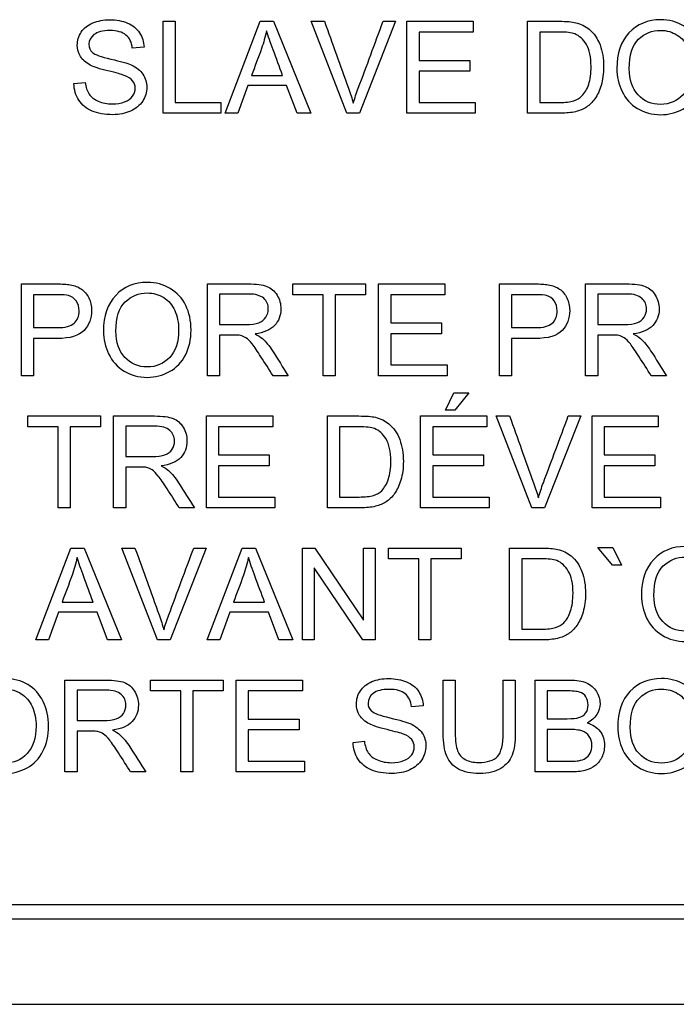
# Model space of a CAD drawing. Header units: inches. Extents: x 2 to 538, y -2 to 358.
# Tile 11 of 121: x 107.791 to 108.482, y 183.886 to 184.923. Entities that reach past the tile are written whole.
import ezdxf

# ---------------------------------------------------------------- set-up
doc = ezdxf.new("R2010")
doc.units = ezdxf.units.IN
doc.header["$MEASUREMENT"] = 0
doc.layers.add('Default', color=7, linetype='Continuous')
doc.layers.add('LAB30004', color=7, linetype='Continuous')

# ---------------------------------------------------------------- blocks, each defined once
blk = doc.blocks.new('SE')
at = {"layer": 'LAB30004', "color": 7, "linetype": 'Continuous'}
for p, q in [((107.9425, 184.8245), (107.9425, 184.9213)), ((107.9425, 184.9213), (107.9552, 184.9213)), ((107.9552, 184.9213), (107.9552, 184.8358)), ((108.0077, 184.8245), (108.0445, 184.9213)), ((108.0445, 184.9213), (108.0587, 184.9213)), ((108.0587, 184.9213), (108.0979, 184.8245)), ((108.1357, 184.8245), (108.0983, 184.9213)), ((108.0983, 184.9213), (108.1122, 184.9213)), ((108.187, 184.9213), (108.1491, 184.8245)), ((108.174, 184.9213), (108.187, 184.9213)), ((108.199, 184.8245), (108.199, 184.9213)), ((108.199, 184.9213), (108.2687, 184.9213)), ((108.2687, 184.9213), (108.2687, 184.9099)), ((108.3259, 184.8245), (108.3259, 184.9213)), ((108.2687, 184.9099), (108.2117, 184.9099)), ((108.2117, 184.9099), (108.2117, 184.8801)), ((108.3387, 184.9099), (108.3387, 184.8358)), ((107.9223, 184.894), (107.91, 184.893)), ((108.2117, 184.8801), (108.2651, 184.8801)), ((108.2651, 184.8801), (108.2651, 184.8688)), ((108.0354, 184.8642), (108.0681, 184.8642)), ((108.2651, 184.8688), (108.2117, 184.8688)), ((108.2117, 184.8688), (108.2117, 184.8358)), ((107.8485, 184.8556), (107.8605, 184.8567)), ((108.0315, 184.8538), (108.0211, 184.8245)), ((108.0722, 184.8538), (108.0315, 184.8538)), ((108.0833, 184.8245), (108.0722, 184.8538)), ((107.9552, 184.8358), (108.003, 184.8358)), ((108.003, 184.8358), (108.003, 184.8245)), ((108.2117, 184.8358), (108.2709, 184.8358)), ((108.2709, 184.8358), (108.2709, 184.8245)), ((108.003, 184.8245), (107.9425, 184.8245)), ((108.0211, 184.8245), (108.0077, 184.8245)), ((108.0979, 184.8245), (108.0833, 184.8245)), ((108.1491, 184.8245), (108.1357, 184.8245)), ((108.2709, 184.8245), (108.199, 184.8245)), ((107.7933, 184.548), (107.7933, 184.6448)), ((107.9891, 184.548), (107.9891, 184.6448)), ((108.079, 184.6334), (108.079, 184.6448)), ((108.079, 184.6448), (108.1554, 184.6448)), ((108.1554, 184.6448), (108.1554, 184.6334)), ((108.1692, 184.548), (108.1692, 184.6448)), ((108.1692, 184.6448), (108.2389, 184.6448)), ((108.2389, 184.6448), (108.2389, 184.6334)), ((108.2964, 184.548), (108.2964, 184.6448)), ((108.387, 184.548), (108.387, 184.6448)), ((107.806, 184.6334), (107.806, 184.5987)), ((108.0018, 184.6341), (108.0018, 184.6021)), ((108.1108, 184.6334), (108.079, 184.6334)), ((108.1108, 184.548), (108.1108, 184.6334)), ((108.1554, 184.6334), (108.1236, 184.6334)), ((108.1236, 184.6334), (108.1236, 184.548)), ((108.2389, 184.6334), (108.1819, 184.6334)), ((108.1819, 184.6334), (108.1819, 184.6037)), ((108.3091, 184.6334), (108.3091, 184.5987)), ((108.3997, 184.6341), (108.3997, 184.6021)), ((108.1819, 184.6037), (108.2353, 184.6037)), ((108.2353, 184.6037), (108.2353, 184.5923)), ((108.0018, 184.5909), (108.0018, 184.548)), ((108.2353, 184.5923), (108.1819, 184.5923)), ((108.1819, 184.5923), (108.1819, 184.5594)), ((108.3997, 184.5909), (108.3997, 184.548)), ((107.806, 184.5873), (107.806, 184.548)), ((108.3091, 184.5873), (108.3091, 184.548)), ((108.1819, 184.5594), (108.2412, 184.5594)), ((108.2412, 184.5594), (108.2412, 184.548)), ((107.806, 184.548), (107.7933, 184.548)), ((108.0018, 184.548), (107.9891, 184.548)), ((108.0741, 184.548), (108.0581, 184.548)), ((108.1236, 184.548), (108.1108, 184.548)), ((108.2412, 184.548), (108.1692, 184.548)), ((108.3091, 184.548), (108.2964, 184.548)), ((108.3997, 184.548), (108.387, 184.548)), ((108.4721, 184.548), (108.4561, 184.548)), ((108.2397, 184.5117), (108.2483, 184.5301)), ((108.2483, 184.5301), (108.264, 184.5301)), ((108.264, 184.5301), (108.2494, 184.5117)), ((108.2494, 184.5117), (108.2397, 184.5117)), ((107.8002, 184.4944), (107.8002, 184.5057)), ((107.8002, 184.5057), (107.8765, 184.5057)), ((107.8765, 184.5057), (107.8765, 184.4944)), ((107.8903, 184.409), (107.8903, 184.5057)), ((107.988, 184.409), (107.988, 184.5057)), ((107.988, 184.5057), (108.0577, 184.5057)), ((108.0577, 184.5057), (108.0577, 184.4944)), ((108.1152, 184.409), (108.1152, 184.5057)), ((108.2133, 184.409), (108.2133, 184.5057)), ((108.2133, 184.5057), (108.2831, 184.5057)), ((108.2831, 184.5057), (108.2831, 184.4944)), ((108.3304, 184.409), (108.293, 184.5057)), ((108.293, 184.5057), (108.3069, 184.5057)), ((108.3818, 184.5057), (108.3438, 184.409)), ((108.3687, 184.5057), (108.3818, 184.5057)), ((108.3937, 184.409), (108.3937, 184.5057)), ((108.3937, 184.5057), (108.4634, 184.5057)), ((108.4634, 184.5057), (108.4634, 184.4944)), ((107.8319, 184.4944), (107.8002, 184.4944)), ((107.8319, 184.409), (107.8319, 184.4944)), ((107.8765, 184.4944), (107.8447, 184.4944)), ((107.8447, 184.4944), (107.8447, 184.409)), ((107.9031, 184.4951), (107.9031, 184.4631)), ((108.0577, 184.4944), (108.0008, 184.4944)), ((108.0008, 184.4944), (108.0008, 184.4647)), ((108.1279, 184.4944), (108.1279, 184.4204)), ((108.2831, 184.4944), (108.2261, 184.4944)), ((108.2261, 184.4944), (108.2261, 184.4647)), ((108.4634, 184.4944), (108.4064, 184.4944)), ((108.4064, 184.4944), (108.4064, 184.4647)), ((108.0008, 184.4647), (108.0541, 184.4647)), ((108.0541, 184.4647), (108.0541, 184.4533)), ((108.2261, 184.4647), (108.2794, 184.4647)), ((108.2794, 184.4647), (108.2794, 184.4533)), ((108.4064, 184.4647), (108.4598, 184.4647)), ((108.4598, 184.4647), (108.4598, 184.4533)), ((107.9031, 184.4519), (107.9031, 184.409)), ((108.0541, 184.4533), (108.0008, 184.4533)), ((108.0008, 184.4533), (108.0008, 184.4204)), ((108.2794, 184.4533), (108.2261, 184.4533)), ((108.2261, 184.4533), (108.2261, 184.4204)), ((108.4598, 184.4533), (108.4064, 184.4533)), ((108.4064, 184.4533), (108.4064, 184.4204)), ((108.0008, 184.4204), (108.06, 184.4204)), ((108.06, 184.4204), (108.06, 184.409)), ((108.2261, 184.4204), (108.2854, 184.4204)), ((108.2854, 184.4204), (108.2854, 184.409)), ((108.4064, 184.4204), (108.4657, 184.4204)), ((108.4657, 184.4204), (108.4657, 184.409)), ((107.8447, 184.409), (107.8319, 184.409)), ((107.9031, 184.409), (107.8903, 184.409)), ((107.9754, 184.409), (107.9594, 184.409)), ((108.06, 184.409), (107.988, 184.409)), ((108.2854, 184.409), (108.2133, 184.409)), ((108.3438, 184.409), (108.3304, 184.409)), ((108.4657, 184.409), (108.3937, 184.409)), ((107.8083, 184.2699), (107.8452, 184.3667)), ((107.8452, 184.3667), (107.8593, 184.3667)), ((107.8593, 184.3667), (107.8985, 184.2699)), ((107.9364, 184.2699), (107.899, 184.3667)), ((107.899, 184.3667), (107.9128, 184.3667)), ((107.9877, 184.3667), (107.9497, 184.2699)), ((107.9746, 184.3667), (107.9877, 184.3667)), ((107.9886, 184.2699), (108.0256, 184.3667)), ((108.0256, 184.3667), (108.0397, 184.3667)), ((108.0397, 184.3667), (108.0789, 184.2699)), ((108.0891, 184.2699), (108.0891, 184.3667)), ((108.0891, 184.3667), (108.1022, 184.3667)), ((108.1022, 184.3667), (108.1534, 184.2906)), ((108.1534, 184.2906), (108.1534, 184.3667)), ((108.1534, 184.3667), (108.1656, 184.3667)), ((108.1656, 184.3667), (108.1656, 184.2699)), ((108.1797, 184.3553), (108.1797, 184.3667)), ((108.1797, 184.3667), (108.256, 184.3667)), ((108.256, 184.3667), (108.256, 184.3553)), ((108.3069, 184.2699), (108.3069, 184.3667)), ((108.4151, 184.3488), (108.3998, 184.3672)), ((108.3998, 184.3672), (108.4155, 184.3672)), ((108.4155, 184.3672), (108.4246, 184.3488)), ((108.2115, 184.3553), (108.1797, 184.3553)), ((108.2115, 184.2699), (108.2115, 184.3553)), ((108.256, 184.3553), (108.2242, 184.3553)), ((108.2242, 184.3553), (108.2242, 184.2699)), ((108.3197, 184.3553), (108.3197, 184.2813)), ((108.1525, 184.2699), (108.1014, 184.346)), ((108.1014, 184.346), (108.1014, 184.2699)), ((108.4246, 184.3488), (108.4151, 184.3488)), ((107.836, 184.3097), (107.8688, 184.3097)), ((108.0164, 184.3097), (108.0492, 184.3097)), ((107.8322, 184.2992), (107.8217, 184.2699)), ((107.8729, 184.2992), (107.8322, 184.2992)), ((107.884, 184.2699), (107.8729, 184.2992)), ((108.0125, 184.2992), (108.0021, 184.2699)), ((108.0532, 184.2992), (108.0125, 184.2992)), ((108.0643, 184.2699), (108.0532, 184.2992)), ((107.8217, 184.2699), (107.8083, 184.2699)), ((107.8985, 184.2699), (107.884, 184.2699)), ((107.9497, 184.2699), (107.9364, 184.2699)), ((108.0021, 184.2699), (107.9886, 184.2699)), ((108.0789, 184.2699), (108.0643, 184.2699)), ((108.1014, 184.2699), (108.0891, 184.2699)), ((108.1656, 184.2699), (108.1525, 184.2699)), ((108.2242, 184.2699), (108.2115, 184.2699)), ((107.8391, 184.1309), (107.8391, 184.2277)), ((107.9291, 184.2163), (107.9291, 184.2277)), ((107.9291, 184.2277), (108.0055, 184.2277)), ((108.0055, 184.2277), (108.0055, 184.2163)), ((108.0193, 184.1309), (108.0193, 184.2277)), ((108.0193, 184.2277), (108.089, 184.2277)), ((108.089, 184.2277), (108.089, 184.2163)), ((108.2371, 184.2277), (108.2498, 184.2277)), ((108.3002, 184.2277), (108.313, 184.2277)), ((108.3339, 184.1309), (108.3339, 184.2277)), ((107.8519, 184.217), (107.8519, 184.185)), ((107.9609, 184.2163), (107.9291, 184.2163)), ((107.9609, 184.1309), (107.9609, 184.2163)), ((108.0055, 184.2163), (107.9737, 184.2163)), ((107.9737, 184.2163), (107.9737, 184.1309)), ((108.089, 184.2163), (108.032, 184.2163)), ((108.032, 184.2163), (108.032, 184.1866)), ((108.3466, 184.2163), (108.3466, 184.187)), ((108.216, 184.2004), (108.2037, 184.1995)), ((108.032, 184.1866), (108.0854, 184.1866)), ((108.0854, 184.1866), (108.0854, 184.1752)), ((108.3466, 184.1757), (108.3466, 184.1423)), ((107.8519, 184.1739), (107.8519, 184.1309)), ((108.0854, 184.1752), (108.032, 184.1752)), ((108.032, 184.1752), (108.032, 184.1423)), ((108.1422, 184.162), (108.1542, 184.1632)), ((108.032, 184.1423), (108.0913, 184.1423)), ((108.0913, 184.1423), (108.0913, 184.1309)), ((107.8519, 184.1309), (107.8391, 184.1309)), ((107.9242, 184.1309), (107.9082, 184.1309)), ((107.9737, 184.1309), (107.9609, 184.1309)), ((108.0913, 184.1309), (108.0193, 184.1309)), ((107.3929, 183.9913), (109.2129, 183.9913)), ((107.3929, 183.9763), (109.2129, 183.9763)), ((107.1779, 183.8863), (109.4279, 183.8863))]:
    blk.add_line(p, q, dxfattribs=at)
for points, knots in [([(107.8605, 184.8567), (107.8611, 184.8518), (107.8624, 184.8478), (107.8645, 184.8447), (107.8666, 184.8416), (107.8698, 184.839), (107.8742, 184.8371), (107.8786, 184.8351), (107.8836, 184.8343), (107.8939, 184.8343), (107.8982, 184.835), (107.9019, 184.8364), (107.9056, 184.8379), (107.9084, 184.8399), (107.9102, 184.8424), (107.9121, 184.845), (107.913, 184.8478), (107.913, 184.8537), (107.9121, 184.8563), (107.9085, 184.8609), (107.9056, 184.8627), (107.9015, 184.8643), (107.899, 184.8653), (107.8932, 184.8669), (107.8843, 184.869), (107.8755, 184.8711), (107.8693, 184.8732), (107.8657, 184.8751), (107.8612, 184.8775), (107.8577, 184.8805), (107.8555, 184.8841), (107.8533, 184.8877), (107.8521, 184.8917), (107.8521, 184.901), (107.8535, 184.9055), (107.8563, 184.9099), (107.859, 184.9141), (107.863, 184.9173), (107.8684, 184.9195), (107.8737, 184.9217), (107.8796, 184.9228), (107.8861, 184.9229), (107.8932, 184.9229), (107.8995, 184.9216), (107.9049, 184.9194), (107.9104, 184.9171), (107.9146, 184.9137), (107.9176, 184.9092), (107.9205, 184.9048), (107.9221, 184.8996), (107.9223, 184.894)], [0, 0, 0, 0, 0.049979, 0.049979, 0.049979, 0.098592, 0.098592, 0.098592, 0.157462, 0.157462, 0.209406, 0.209406, 0.209406, 0.249949, 0.249949, 0.249949, 0.286315, 0.286315, 0.322682, 0.322682, 0.359049, 0.359049, 0.359049, 0.428646, 0.428646, 0.428646, 0.50519, 0.50519, 0.50519, 0.559043, 0.559043, 0.559043, 0.609611, 0.609611, 0.665309, 0.665309, 0.665309, 0.726736, 0.726736, 0.726736, 0.797496, 0.797496, 0.797496, 0.872884, 0.872884, 0.872884, 0.937102, 0.937102, 0.937102, 1, 1, 1, 1]), ([(108.4198, 184.8715), (108.4198, 184.8876), (108.4241, 184.9001), (108.4326, 184.9092), (108.4412, 184.9183), (108.4523, 184.9228), (108.4659, 184.9229), (108.4748, 184.9229), (108.4829, 184.9207), (108.4972, 184.9122), (108.5026, 184.9062), (108.5101, 184.891), (108.512, 184.8824), (108.512, 184.8628), (108.51, 184.8541), (108.5021, 184.8386), (108.4965, 184.8328), (108.4893, 184.8289), (108.482, 184.8249), (108.4742, 184.8229), (108.4568, 184.8229), (108.4487, 184.8251), (108.4415, 184.8294), (108.4343, 184.8338), (108.429, 184.8399), (108.4216, 184.8551), (108.4198, 184.8631), (108.4198, 184.8715)], [0, 0, 0, 0, 0.13347, 0.13347, 0.13347, 0.254653, 0.254653, 0.254653, 0.33796, 0.33796, 0.421266, 0.421266, 0.504572, 0.504572, 0.589544, 0.589544, 0.674517, 0.674517, 0.674517, 0.75295, 0.75295, 0.838021, 0.838021, 0.838021, 0.91901, 0.91901, 1, 1, 1, 1]), ([(108.1122, 184.9213), (108.1206, 184.8978), (108.129, 184.8743), (108.1374, 184.8509), (108.1394, 184.8452), (108.1411, 184.8399), (108.1425, 184.835)], [0, 0, 0, 0, 0.817911, 0.817911, 0.817911, 1, 1, 1, 1]), ([(108.1425, 184.835), (108.144, 184.8403), (108.1458, 184.8456), (108.1478, 184.8509), (108.1566, 184.8743), (108.1652, 184.8978), (108.174, 184.9213)], [0, 0, 0, 0, 0.181926, 0.181926, 0.181926, 1, 1, 1, 1]), ([(108.3259, 184.9213), (108.337, 184.9213), (108.3481, 184.9213), (108.3592, 184.9213), (108.3668, 184.9213), (108.3725, 184.9207), (108.3765, 184.9198), (108.382, 184.9186), (108.3867, 184.9162), (108.3907, 184.9129), (108.3958, 184.9086), (108.3996, 184.9031), (108.4021, 184.8964), (108.4046, 184.8896), (108.4059, 184.882), (108.4059, 184.866), (108.405, 184.8595), (108.4033, 184.8538), (108.4017, 184.8482), (108.3994, 184.8435), (108.3967, 184.8397), (108.394, 184.836), (108.3911, 184.8331), (108.3879, 184.831), (108.3847, 184.8289), (108.3809, 184.8272), (108.3719, 184.825), (108.3667, 184.8245), (108.3608, 184.8245), (108.3492, 184.8245), (108.3376, 184.8245), (108.3259, 184.8245)], [0, 0, 0, 0, 0.150351, 0.150351, 0.150351, 0.228696, 0.228696, 0.228696, 0.300526, 0.300526, 0.300526, 0.39248, 0.39248, 0.39248, 0.497203, 0.497203, 0.587752, 0.587752, 0.587752, 0.658469, 0.658469, 0.658469, 0.714915, 0.714915, 0.714915, 0.778657, 0.778657, 0.842399, 0.842399, 0.842399, 1, 1, 1, 1]), ([(108.4329, 184.8713), (108.4329, 184.8596), (108.436, 184.8505), (108.4485, 184.8371), (108.4563, 184.8337), (108.4658, 184.8338), (108.4754, 184.8339), (108.4833, 184.8372), (108.4957, 184.8507), (108.4988, 184.8602), (108.4988, 184.8805), (108.4975, 184.8874), (108.4922, 184.8991), (108.4883, 184.9036), (108.4781, 184.91), (108.4724, 184.9117), (108.466, 184.9117), (108.457, 184.9118), (108.4492, 184.9086), (108.4427, 184.9024), (108.4361, 184.8962), (108.4329, 184.8858), (108.4329, 184.8713)], [0, 0, 0, 0, 0.121847, 0.121847, 0.243694, 0.243694, 0.243694, 0.372564, 0.372564, 0.501434, 0.501434, 0.581811, 0.581811, 0.662189, 0.662189, 0.742567, 0.742567, 0.742567, 0.854518, 0.854518, 0.854518, 1, 1, 1, 1]), ([(107.91, 184.893), (107.9094, 184.8991), (107.9071, 184.9037), (107.8995, 184.9099), (107.8939, 184.9115), (107.8788, 184.9115), (107.8732, 184.91), (107.8661, 184.9044), (107.8644, 184.901), (107.8644, 184.8935), (107.8656, 184.8906), (107.8681, 184.8884), (107.8706, 184.8862), (107.877, 184.8838), (107.8874, 184.8815), (107.8977, 184.8791), (107.9049, 184.8771), (107.9087, 184.8753), (107.9144, 184.8728), (107.9185, 184.8695), (107.9239, 184.8615), (107.9252, 184.8569), (107.9252, 184.8466), (107.9238, 184.8418), (107.9209, 184.8372), (107.9179, 184.8327), (107.9137, 184.8292), (107.9082, 184.8267), (107.9027, 184.8242), (107.8964, 184.8229), (107.8809, 184.8229), (107.8736, 184.8242), (107.8677, 184.8267), (107.8617, 184.8292), (107.8571, 184.833), (107.8504, 184.8433), (107.8487, 184.8491), (107.8485, 184.8556)], [0, 0, 0, 0, 0.056779, 0.056779, 0.113558, 0.113558, 0.172805, 0.172805, 0.232053, 0.232053, 0.283656, 0.283656, 0.283656, 0.363923, 0.363923, 0.363923, 0.450643, 0.450643, 0.450643, 0.510421, 0.510421, 0.570199, 0.570199, 0.629977, 0.629977, 0.629977, 0.695177, 0.695177, 0.695177, 0.766665, 0.766665, 0.856859, 0.856859, 0.856859, 0.92843, 0.92843, 1, 1, 1, 1]), ([(108.0512, 184.9113), (108.0498, 184.905), (108.0481, 184.8987), (108.046, 184.8926), (108.0427, 184.8831), (108.0389, 184.8737), (108.0354, 184.8642)], [0, 0, 0, 0, 0.390367, 0.390367, 0.390367, 1, 1, 1, 1]), ([(108.0681, 184.8642), (108.0648, 184.8732), (108.0615, 184.8821), (108.0582, 184.8911), (108.0552, 184.8992), (108.0529, 184.9059), (108.0512, 184.9113)], [0, 0, 0, 0, 0.572151, 0.572151, 0.572151, 1, 1, 1, 1]), ([(108.3387, 184.8358), (108.3456, 184.8358), (108.3525, 184.8358), (108.3594, 184.8358), (108.3657, 184.8358), (108.3708, 184.8364), (108.3744, 184.8376), (108.378, 184.8388), (108.3809, 184.8404), (108.3831, 184.8426), (108.386, 184.8457), (108.3885, 184.8498), (108.3902, 184.8549), (108.3919, 184.86), (108.3927, 184.8663), (108.3927, 184.8837), (108.391, 184.8915), (108.3878, 184.8969), (108.3844, 184.9024), (108.3804, 184.906), (108.3756, 184.9079), (108.3722, 184.9093), (108.3666, 184.9099), (108.359, 184.9099), (108.3522, 184.9099), (108.3455, 184.9099), (108.3387, 184.9099)], [0, 0, 0, 0, 0.131525, 0.131525, 0.131525, 0.228073, 0.228073, 0.228073, 0.292557, 0.292557, 0.292557, 0.383825, 0.383825, 0.383825, 0.499024, 0.499024, 0.657676, 0.657676, 0.657676, 0.76397, 0.76397, 0.76397, 0.870903, 0.870903, 0.870903, 1, 1, 1, 1]), ([(107.7933, 184.6448), (107.8054, 184.6448), (107.8176, 184.6448), (107.8297, 184.6448), (107.8362, 184.6448), (107.8411, 184.6444), (107.8445, 184.6439), (107.8493, 184.6431), (107.8532, 184.6415), (107.8564, 184.6393), (107.8596, 184.6371), (107.8622, 184.6339), (107.8642, 184.63), (107.8662, 184.626), (107.8671, 184.6216), (107.8671, 184.6085), (107.8645, 184.6016), (107.8592, 184.5958), (107.854, 184.5902), (107.8445, 184.5873), (107.8308, 184.5873), (107.8225, 184.5874), (107.8143, 184.5873), (107.806, 184.5873)], [0, 0, 0, 0, 0.216608, 0.216608, 0.216608, 0.304503, 0.304503, 0.304503, 0.380968, 0.380968, 0.380968, 0.454003, 0.454003, 0.454003, 0.534258, 0.534258, 0.671225, 0.671225, 0.671225, 0.852277, 0.852277, 0.852277, 1, 1, 1, 1]), ([(107.8796, 184.5951), (107.8796, 184.6111), (107.8839, 184.6236), (107.8925, 184.6327), (107.9011, 184.6418), (107.9122, 184.6464), (107.9347, 184.6464), (107.9427, 184.6442), (107.9498, 184.6399), (107.9569, 184.6356), (107.9625, 184.6298), (107.9662, 184.6222), (107.9699, 184.6145), (107.9718, 184.6059), (107.9718, 184.5864), (107.9699, 184.5777), (107.9659, 184.5699), (107.962, 184.5622), (107.9564, 184.5564), (107.9491, 184.5524), (107.9419, 184.5484), (107.9341, 184.5464), (107.9166, 184.5464), (107.9086, 184.5486), (107.9013, 184.553), (107.8942, 184.5574), (107.8888, 184.5634), (107.8814, 184.5786), (107.8796, 184.5866), (107.8796, 184.5951)], [0, 0, 0, 0, 0.133273, 0.133273, 0.133273, 0.256143, 0.256143, 0.337086, 0.337086, 0.337086, 0.417206, 0.417206, 0.417206, 0.504862, 0.504862, 0.593686, 0.593686, 0.593686, 0.674482, 0.674482, 0.674482, 0.752908, 0.752908, 0.83797, 0.83797, 0.83797, 0.918985, 0.918985, 1, 1, 1, 1]), ([(107.9891, 184.6448), (108.0034, 184.6448), (108.0176, 184.6448), (108.0319, 184.6448), (108.0405, 184.6448), (108.0471, 184.6439), (108.0515, 184.6422), (108.056, 184.6404), (108.0596, 184.6374), (108.0623, 184.633), (108.065, 184.6286), (108.0663, 184.6237), (108.0663, 184.6115), (108.0641, 184.6057), (108.0552, 184.5963), (108.0483, 184.5933), (108.0391, 184.5921)], [0, 0, 0, 0, 0.318092, 0.318092, 0.318092, 0.466219, 0.466219, 0.466219, 0.573835, 0.573835, 0.573835, 0.693739, 0.693739, 0.846869, 0.846869, 1, 1, 1, 1]), ([(108.2964, 184.6448), (108.3086, 184.6448), (108.3207, 184.6448), (108.3329, 184.6448), (108.3393, 184.6448), (108.3442, 184.6444), (108.3476, 184.6439), (108.3523, 184.643), (108.3563, 184.6415), (108.3596, 184.6393), (108.3627, 184.6371), (108.3653, 184.6339), (108.3673, 184.63), (108.3692, 184.6259), (108.3702, 184.6216), (108.3702, 184.6085), (108.3676, 184.6016), (108.3624, 184.5958), (108.3572, 184.5901), (108.3476, 184.5873), (108.334, 184.5873), (108.3257, 184.5874), (108.3174, 184.5873), (108.3091, 184.5873)], [0, 0, 0, 0, 0.216951, 0.216951, 0.216951, 0.304449, 0.304449, 0.304449, 0.381245, 0.381245, 0.381245, 0.45406, 0.45406, 0.45406, 0.534293, 0.534293, 0.671224, 0.671224, 0.671224, 0.852305, 0.852305, 0.852305, 1, 1, 1, 1]), ([(108.387, 184.6448), (108.4013, 184.6448), (108.4156, 184.6448), (108.4298, 184.6448), (108.4384, 184.6448), (108.445, 184.6439), (108.4495, 184.6422), (108.454, 184.6405), (108.4576, 184.6374), (108.4603, 184.633), (108.463, 184.6286), (108.4643, 184.6237), (108.4643, 184.6115), (108.4621, 184.6057), (108.4532, 184.5963), (108.4463, 184.5933), (108.437, 184.5921)], [0, 0, 0, 0, 0.318055, 0.318055, 0.318055, 0.466627, 0.466627, 0.466627, 0.573877, 0.573877, 0.573877, 0.69377, 0.69377, 0.846885, 0.846885, 1, 1, 1, 1]), ([(107.806, 184.5987), (107.8143, 184.5987), (107.8227, 184.5987), (107.831, 184.5987), (107.8393, 184.5987), (107.8452, 184.6002), (107.8487, 184.6033), (107.8522, 184.6064), (107.854, 184.6108), (107.854, 184.6204), (107.8529, 184.6239), (107.8488, 184.6297), (107.8461, 184.6316), (107.8427, 184.6325), (107.8406, 184.6331), (107.8366, 184.6334), (107.8308, 184.6334), (107.8225, 184.6334), (107.8142, 184.6334), (107.806, 184.6334)], [0, 0, 0, 0, 0.215463, 0.215463, 0.215463, 0.375648, 0.375648, 0.375648, 0.501275, 0.501275, 0.592246, 0.592246, 0.683217, 0.683217, 0.683217, 0.786755, 0.786755, 0.786755, 1, 1, 1, 1]), ([(107.8928, 184.5949), (107.8928, 184.5832), (107.8959, 184.574), (107.9021, 184.5674), (107.9084, 184.5607), (107.9162, 184.5573), (107.9352, 184.5573), (107.9431, 184.5607), (107.9493, 184.5674), (107.9555, 184.5742), (107.9587, 184.5838), (107.9587, 184.6041), (107.9573, 184.6109), (107.952, 184.6226), (107.9482, 184.6271), (107.943, 184.6304), (107.9379, 184.6336), (107.9322, 184.6352), (107.9168, 184.6352), (107.9091, 184.6321), (107.9026, 184.6259), (107.8961, 184.6197), (107.8928, 184.6093), (107.8928, 184.5949)], [0, 0, 0, 0, 0.129296, 0.129296, 0.129296, 0.243045, 0.243045, 0.359132, 0.359132, 0.359132, 0.493969, 0.493969, 0.579203, 0.579203, 0.664437, 0.664437, 0.664437, 0.743293, 0.743293, 0.854806, 0.854806, 0.854806, 1, 1, 1, 1]), ([(108.0018, 184.6021), (108.011, 184.6021), (108.0201, 184.6021), (108.0293, 184.6021), (108.0351, 184.6021), (108.0397, 184.6026), (108.043, 184.6039), (108.0463, 184.6051), (108.0489, 184.607), (108.0505, 184.6097), (108.0522, 184.6123), (108.0531, 184.6152), (108.0531, 184.6229), (108.0515, 184.6267), (108.0482, 184.6296), (108.0448, 184.6326), (108.0396, 184.6341), (108.0324, 184.6341), (108.0222, 184.6341), (108.012, 184.6341), (108.0018, 184.6341)], [0, 0, 0, 0, 0.228526, 0.228526, 0.228526, 0.344064, 0.344064, 0.344064, 0.424521, 0.424521, 0.424521, 0.498908, 0.498908, 0.606693, 0.606693, 0.606693, 0.745833, 0.745833, 0.745833, 1, 1, 1, 1]), ([(108.3091, 184.5987), (108.3175, 184.5987), (108.3258, 184.5987), (108.3342, 184.5987), (108.3425, 184.5987), (108.3483, 184.6002), (108.3553, 184.6064), (108.357, 184.6108), (108.357, 184.6204), (108.356, 184.6239), (108.354, 184.6268), (108.352, 184.6297), (108.3493, 184.6316), (108.3459, 184.6325), (108.3437, 184.6331), (108.3397, 184.6334), (108.3339, 184.6334), (108.3257, 184.6334), (108.3174, 184.6334), (108.3091, 184.6334)], [0, 0, 0, 0, 0.215549, 0.215549, 0.215549, 0.355111, 0.355111, 0.494673, 0.494673, 0.595735, 0.595735, 0.595735, 0.683088, 0.683088, 0.683088, 0.786664, 0.786664, 0.786664, 1, 1, 1, 1]), ([(108.3997, 184.6021), (108.4089, 184.6021), (108.4181, 184.6021), (108.4273, 184.6021), (108.4331, 184.6021), (108.4377, 184.6026), (108.4443, 184.6051), (108.4468, 184.607), (108.4485, 184.6097), (108.4503, 184.6123), (108.4511, 184.6152), (108.4511, 184.6229), (108.4494, 184.6267), (108.4461, 184.6296), (108.4428, 184.6325), (108.4375, 184.6341), (108.4304, 184.6341), (108.4202, 184.6341), (108.4099, 184.6341), (108.3997, 184.6341)], [0, 0, 0, 0, 0.2289, 0.2289, 0.2289, 0.326788, 0.326788, 0.424675, 0.424675, 0.424675, 0.499118, 0.499118, 0.606986, 0.606986, 0.606986, 0.745519, 0.745519, 0.745519, 1, 1, 1, 1]), ([(108.0581, 184.548), (108.0539, 184.5547), (108.0496, 184.5614), (108.0453, 184.5681), (108.0416, 184.574), (108.0385, 184.5784), (108.0361, 184.5815), (108.0337, 184.5846), (108.0315, 184.5867), (108.0277, 184.5891), (108.0257, 184.59), (108.0238, 184.5905), (108.0224, 184.5908), (108.02, 184.5909), (108.0166, 184.5909), (108.0117, 184.5909), (108.0067, 184.5909), (108.0018, 184.5909)], [0, 0, 0, 0, 0.307387, 0.307387, 0.307387, 0.515959, 0.515959, 0.515959, 0.616495, 0.616495, 0.717032, 0.717032, 0.717032, 0.809335, 0.809335, 0.809335, 1, 1, 1, 1]), ([(108.0391, 184.5921), (108.0424, 184.5904), (108.045, 184.5888), (108.0468, 184.5873), (108.0507, 184.5839), (108.0541, 184.5795), (108.0574, 184.5744), (108.063, 184.5656), (108.0685, 184.5568), (108.0741, 184.548)], [0, 0, 0, 0, 0.159936, 0.159936, 0.159936, 0.452575, 0.452575, 0.452575, 1, 1, 1, 1]), ([(108.4561, 184.548), (108.4518, 184.5547), (108.4475, 184.5614), (108.4433, 184.5681), (108.4396, 184.574), (108.4365, 184.5784), (108.4341, 184.5815), (108.4316, 184.5845), (108.4295, 184.5867), (108.4276, 184.5879), (108.4257, 184.5891), (108.4237, 184.59), (108.4218, 184.5905), (108.4203, 184.5909), (108.4179, 184.5909), (108.4146, 184.5909), (108.4096, 184.5909), (108.4047, 184.5909), (108.3997, 184.5909)], [0, 0, 0, 0, 0.30738, 0.30738, 0.30738, 0.515965, 0.515965, 0.515965, 0.63426, 0.63426, 0.63426, 0.716193, 0.716193, 0.716193, 0.808495, 0.808495, 0.808495, 1, 1, 1, 1]), ([(108.437, 184.5921), (108.4404, 184.5904), (108.443, 184.5888), (108.4447, 184.5873), (108.4486, 184.5839), (108.452, 184.5795), (108.4554, 184.5744), (108.4611, 184.5657), (108.4665, 184.5568), (108.4721, 184.548)], [0, 0, 0, 0, 0.159913, 0.159913, 0.159913, 0.45291, 0.45291, 0.45291, 1, 1, 1, 1]), ([(107.8903, 184.5057), (107.9046, 184.5057), (107.9189, 184.5057), (107.9332, 184.5057), (107.9418, 184.5057), (107.9483, 184.5048), (107.9573, 184.5014), (107.9608, 184.4983), (107.9635, 184.4939), (107.9662, 184.4895), (107.9675, 184.4847), (107.9675, 184.4725), (107.9653, 184.4667), (107.9565, 184.4573), (107.9496, 184.4543), (107.9403, 184.4531)], [0, 0, 0, 0, 0.31863, 0.31863, 0.31863, 0.446415, 0.446415, 0.5742, 0.5742, 0.5742, 0.693195, 0.693195, 0.846597, 0.846597, 1, 1, 1, 1]), ([(108.1152, 184.5057), (108.1263, 184.5057), (108.1374, 184.5057), (108.1485, 184.5057), (108.156, 184.5057), (108.1618, 184.5053), (108.1657, 184.5043), (108.1713, 184.503), (108.176, 184.5007), (108.1799, 184.4974), (108.185, 184.4931), (108.1889, 184.4876), (108.1914, 184.4809), (108.1939, 184.4741), (108.1952, 184.4665), (108.1952, 184.4505), (108.1943, 184.444), (108.1926, 184.4383), (108.1909, 184.4327), (108.1887, 184.428), (108.186, 184.4242), (108.1834, 184.4205), (108.1804, 184.4176), (108.1772, 184.4155), (108.174, 184.4133), (108.1702, 184.4117), (108.1657, 184.4106), (108.1611, 184.4095), (108.1559, 184.409), (108.1501, 184.409), (108.1385, 184.409), (108.1268, 184.409), (108.1152, 184.409)], [0, 0, 0, 0, 0.150637, 0.150637, 0.150637, 0.228709, 0.228709, 0.228709, 0.300498, 0.300498, 0.300498, 0.392419, 0.392419, 0.392419, 0.49715, 0.49715, 0.587708, 0.587708, 0.587708, 0.658254, 0.658254, 0.658254, 0.714702, 0.714702, 0.714702, 0.771439, 0.771439, 0.771439, 0.842397, 0.842397, 0.842397, 1, 1, 1, 1]), ([(108.3069, 184.5057), (108.3153, 184.4823), (108.3237, 184.4588), (108.3321, 184.4354), (108.3341, 184.4297), (108.3359, 184.4245), (108.3373, 184.4195)], [0, 0, 0, 0, 0.817741, 0.817741, 0.817741, 1, 1, 1, 1]), ([(108.3373, 184.4195), (108.3388, 184.4248), (108.3405, 184.4301), (108.3425, 184.4354), (108.3513, 184.4588), (108.36, 184.4823), (108.3687, 184.5057)], [0, 0, 0, 0, 0.181757, 0.181757, 0.181757, 1, 1, 1, 1]), ([(107.9031, 184.4631), (107.9122, 184.4631), (107.9214, 184.4631), (107.9306, 184.4631), (107.9364, 184.4631), (107.941, 184.4636), (107.9443, 184.4649), (107.9476, 184.4661), (107.9501, 184.468), (107.9536, 184.4733), (107.9544, 184.4762), (107.9544, 184.4839), (107.9527, 184.4876), (107.9494, 184.4906), (107.9461, 184.4935), (107.9408, 184.4951), (107.9337, 184.4951), (107.9235, 184.4951), (107.9133, 184.4951), (107.9031, 184.4951)], [0, 0, 0, 0, 0.228604, 0.228604, 0.228604, 0.344182, 0.344182, 0.344182, 0.420394, 0.420394, 0.496606, 0.496606, 0.607037, 0.607037, 0.607037, 0.745741, 0.745741, 0.745741, 1, 1, 1, 1]), ([(108.1279, 184.4204), (108.1348, 184.4204), (108.1417, 184.4204), (108.1486, 184.4204), (108.155, 184.4204), (108.16, 184.4209), (108.1637, 184.4221), (108.1673, 184.4232), (108.1702, 184.4249), (108.1754, 184.4301), (108.1778, 184.4343), (108.1794, 184.4394), (108.1811, 184.4445), (108.182, 184.4508), (108.182, 184.4682), (108.1804, 184.476), (108.177, 184.4815), (108.1737, 184.4869), (108.1697, 184.4905), (108.1649, 184.4924), (108.1614, 184.4938), (108.1559, 184.4943), (108.1483, 184.4944), (108.1415, 184.4945), (108.1347, 184.4944), (108.1279, 184.4944)], [0, 0, 0, 0, 0.131443, 0.131443, 0.131443, 0.228245, 0.228245, 0.228245, 0.29354, 0.29354, 0.383802, 0.383802, 0.383802, 0.499162, 0.499162, 0.658035, 0.658035, 0.658035, 0.763704, 0.763704, 0.763704, 0.870604, 0.870604, 0.870604, 1, 1, 1, 1]), ([(107.9594, 184.409), (107.9551, 184.4157), (107.9509, 184.4224), (107.9466, 184.4291), (107.9429, 184.4349), (107.9398, 184.4394), (107.9373, 184.4424), (107.9349, 184.4455), (107.9328, 184.4477), (107.9308, 184.4489), (107.9289, 184.4501), (107.927, 184.4509), (107.925, 184.4515), (107.9236, 184.4518), (107.9212, 184.4519), (107.9179, 184.4519), (107.913, 184.4519), (107.908, 184.4519), (107.9031, 184.4519)], [0, 0, 0, 0, 0.307176, 0.307176, 0.307176, 0.516403, 0.516403, 0.516403, 0.634791, 0.634791, 0.634791, 0.716811, 0.716811, 0.716811, 0.809183, 0.809183, 0.809183, 1, 1, 1, 1]), ([(107.9403, 184.4531), (107.9437, 184.4514), (107.9463, 184.4498), (107.948, 184.4482), (107.9518, 184.4449), (107.9553, 184.4405), (107.9587, 184.4353), (107.9643, 184.4266), (107.9698, 184.4177), (107.9754, 184.409)], [0, 0, 0, 0, 0.159921, 0.159921, 0.159921, 0.453842, 0.453842, 0.453842, 1, 1, 1, 1]), ([(107.9128, 184.3667), (107.9213, 184.3433), (107.9297, 184.3198), (107.9381, 184.2963), (107.9401, 184.2907), (107.9418, 184.2854), (107.9432, 184.2805)], [0, 0, 0, 0, 0.817954, 0.817954, 0.817954, 1, 1, 1, 1]), ([(107.9432, 184.2805), (107.9446, 184.2858), (107.9464, 184.2911), (107.9484, 184.2963), (107.9572, 184.3198), (107.9659, 184.3433), (107.9746, 184.3667)], [0, 0, 0, 0, 0.181757, 0.181757, 0.181757, 1, 1, 1, 1]), ([(108.3069, 184.3667), (108.318, 184.3667), (108.3291, 184.3667), (108.3403, 184.3667), (108.3477, 184.3667), (108.3535, 184.3662), (108.3575, 184.3653), (108.363, 184.364), (108.3678, 184.3617), (108.3768, 184.354), (108.3806, 184.3486), (108.3831, 184.3419), (108.3856, 184.3351), (108.3869, 184.3274), (108.3869, 184.3115), (108.386, 184.305), (108.3826, 184.2936), (108.3804, 184.2889), (108.3777, 184.2852), (108.3751, 184.2814), (108.3721, 184.2786), (108.3689, 184.2764), (108.3657, 184.2743), (108.3619, 184.2726), (108.3573, 184.2716), (108.3529, 184.2705), (108.3477, 184.2699), (108.3418, 184.2699), (108.3302, 184.2699), (108.3185, 184.2699), (108.3069, 184.2699)], [0, 0, 0, 0, 0.150622, 0.150622, 0.150622, 0.228669, 0.228669, 0.228669, 0.298845, 0.298845, 0.392414, 0.392414, 0.392414, 0.489804, 0.489804, 0.574014, 0.574014, 0.658223, 0.658223, 0.658223, 0.714666, 0.714666, 0.714666, 0.771787, 0.771787, 0.771787, 0.842405, 0.842405, 0.842405, 1, 1, 1, 1]), ([(108.4457, 184.317), (108.4457, 184.333), (108.4501, 184.3456), (108.4586, 184.3547), (108.4672, 184.3638), (108.4783, 184.3683), (108.4919, 184.3683), (108.5008, 184.3684), (108.5088, 184.3661), (108.5231, 184.3576), (108.5285, 184.3517), (108.5323, 184.3441), (108.5361, 184.3365), (108.5379, 184.3278), (108.5379, 184.3083), (108.536, 184.2996), (108.5281, 184.2841), (108.5225, 184.2783), (108.5153, 184.2743), (108.508, 184.2704), (108.5002, 184.2683), (108.4828, 184.2683), (108.4747, 184.2705), (108.4675, 184.2749), (108.4603, 184.2793), (108.4549, 184.2853), (108.4512, 184.2929), (108.4475, 184.3005), (108.4457, 184.3086), (108.4457, 184.317)], [0, 0, 0, 0, 0.133458, 0.133458, 0.133458, 0.254631, 0.254631, 0.254631, 0.336039, 0.336039, 0.417448, 0.417448, 0.417448, 0.501989, 0.501989, 0.588222, 0.588222, 0.674455, 0.674455, 0.674455, 0.752881, 0.752881, 0.837944, 0.837944, 0.837944, 0.918513, 0.918513, 0.918513, 1, 1, 1, 1]), ([(107.8519, 184.3567), (107.8505, 184.3504), (107.8487, 184.3442), (107.8466, 184.3381), (107.8433, 184.3285), (107.8395, 184.3191), (107.836, 184.3097)], [0, 0, 0, 0, 0.390581, 0.390581, 0.390581, 1, 1, 1, 1]), ([(107.8688, 184.3097), (107.8655, 184.3186), (107.8622, 184.3276), (107.8589, 184.3365), (107.8559, 184.3446), (107.8535, 184.3514), (107.8519, 184.3567)], [0, 0, 0, 0, 0.57214, 0.57214, 0.57214, 1, 1, 1, 1]), ([(108.0322, 184.3567), (108.0309, 184.3504), (108.0291, 184.3442), (108.0269, 184.3381), (108.0236, 184.3285), (108.0199, 184.3191), (108.0164, 184.3097)], [0, 0, 0, 0, 0.390581, 0.390581, 0.390581, 1, 1, 1, 1]), ([(108.0492, 184.3097), (108.0458, 184.3186), (108.0425, 184.3276), (108.0392, 184.3365), (108.0362, 184.3446), (108.0338, 184.3514), (108.0322, 184.3567)], [0, 0, 0, 0, 0.572569, 0.572569, 0.572569, 1, 1, 1, 1]), ([(108.3197, 184.2813), (108.3266, 184.2813), (108.3334, 184.2813), (108.3403, 184.2813), (108.3467, 184.2813), (108.3517, 184.2819), (108.3554, 184.2831), (108.359, 184.2843), (108.3619, 184.2859), (108.3671, 184.2911), (108.3695, 184.2953), (108.3712, 184.3004), (108.3728, 184.3055), (108.3737, 184.3117), (108.3737, 184.3292), (108.3721, 184.337), (108.3687, 184.3424), (108.3654, 184.3478), (108.3614, 184.3515), (108.3566, 184.3534), (108.3532, 184.3547), (108.3476, 184.3553), (108.34, 184.3553), (108.3332, 184.3553), (108.3264, 184.3553), (108.3197, 184.3553)], [0, 0, 0, 0, 0.131477, 0.131477, 0.131477, 0.228389, 0.228389, 0.228389, 0.293684, 0.293684, 0.383944, 0.383944, 0.383944, 0.499113, 0.499113, 0.657722, 0.657722, 0.657722, 0.763669, 0.763669, 0.763669, 0.870547, 0.870547, 0.870547, 1, 1, 1, 1]), ([(108.4589, 184.3168), (108.4589, 184.3051), (108.462, 184.296), (108.4745, 184.2826), (108.4823, 184.2792), (108.4918, 184.2793), (108.5014, 184.2793), (108.5093, 184.2826), (108.5217, 184.2962), (108.5247, 184.3057), (108.5247, 184.326), (108.5235, 184.3329), (108.5208, 184.3387), (108.5182, 184.3446), (108.5143, 184.3491), (108.5092, 184.3523), (108.504, 184.3556), (108.4983, 184.3572), (108.483, 184.3572), (108.4752, 184.354), (108.4687, 184.3479), (108.4621, 184.3416), (108.4589, 184.3313), (108.4589, 184.3168)], [0, 0, 0, 0, 0.12185, 0.12185, 0.243699, 0.243699, 0.243699, 0.373791, 0.373791, 0.503882, 0.503882, 0.585021, 0.585021, 0.585021, 0.663919, 0.663919, 0.663919, 0.742869, 0.742869, 0.854515, 0.854515, 0.854515, 1, 1, 1, 1]), ([(107.7297, 184.178), (107.7297, 184.194), (107.734, 184.2066), (107.7426, 184.2157), (107.7511, 184.2248), (107.7623, 184.2293), (107.7847, 184.2293), (107.7928, 184.2271), (107.8071, 184.2186), (107.8125, 184.2126), (107.82, 184.1974), (107.8219, 184.1888), (107.8219, 184.1693), (107.82, 184.1605), (107.816, 184.1528), (107.812, 184.1451), (107.8064, 184.1392), (107.7992, 184.1353), (107.7919, 184.1313), (107.7842, 184.1293), (107.7667, 184.1293), (107.7586, 184.1315), (107.7443, 184.1403), (107.7389, 184.1463), (107.7352, 184.1539), (107.7316, 184.1615), (107.7297, 184.1695), (107.7297, 184.178)], [0, 0, 0, 0, 0.133484, 0.133484, 0.133484, 0.260376, 0.260376, 0.343367, 0.343367, 0.426358, 0.426358, 0.509349, 0.509349, 0.594, 0.594, 0.594, 0.674476, 0.674476, 0.674476, 0.751468, 0.751468, 0.834975, 0.834975, 0.918481, 0.918481, 0.918481, 1, 1, 1, 1]), ([(107.8391, 184.2277), (107.8534, 184.2277), (107.8677, 184.2277), (107.882, 184.2277), (107.8906, 184.2277), (107.8972, 184.2268), (107.9016, 184.2251), (107.9061, 184.2233), (107.9097, 184.2202), (107.9124, 184.2159), (107.915, 184.2115), (107.9164, 184.2066), (107.9164, 184.1944), (107.9142, 184.1886), (107.9053, 184.1792), (107.8984, 184.1763), (107.8892, 184.175)], [0, 0, 0, 0, 0.318581, 0.318581, 0.318581, 0.46678, 0.46678, 0.46678, 0.574092, 0.574092, 0.574092, 0.69208, 0.69208, 0.84604, 0.84604, 1, 1, 1, 1]), ([(108.1542, 184.1632), (108.1548, 184.1583), (108.1561, 184.1543), (108.1603, 184.148), (108.1635, 184.1455), (108.1723, 184.1416), (108.1773, 184.1407), (108.1827, 184.1407), (108.1876, 184.1408), (108.1919, 184.1414), (108.1956, 184.1429), (108.1993, 184.1444), (108.2021, 184.1463), (108.204, 184.1489), (108.2058, 184.1514), (108.2067, 184.1542), (108.2067, 184.1602), (108.2058, 184.1628), (108.2022, 184.1673), (108.1993, 184.1692), (108.1952, 184.1708), (108.1927, 184.1718), (108.1869, 184.1733), (108.1781, 184.1755), (108.1692, 184.1777), (108.163, 184.1796), (108.1595, 184.1815), (108.1549, 184.1839), (108.1514, 184.1869), (108.1469, 184.1941), (108.1458, 184.1982), (108.1458, 184.2075), (108.1472, 184.212), (108.1527, 184.2205), (108.1567, 184.2237), (108.1621, 184.226), (108.1673, 184.2282), (108.1733, 184.2293), (108.1869, 184.2293), (108.1932, 184.2281), (108.1986, 184.2258), (108.2041, 184.2236), (108.2084, 184.2201), (108.2113, 184.2157), (108.2142, 184.2111), (108.2158, 184.2061), (108.216, 184.2004)], [0, 0, 0, 0, 0.05269, 0.05269, 0.105379, 0.105379, 0.158069, 0.158069, 0.158069, 0.209328, 0.209328, 0.209328, 0.250043, 0.250043, 0.250043, 0.28691, 0.28691, 0.322994, 0.322994, 0.359077, 0.359077, 0.359077, 0.428416, 0.428416, 0.428416, 0.504846, 0.504846, 0.504846, 0.557599, 0.557599, 0.610351, 0.610351, 0.668455, 0.668455, 0.726559, 0.726559, 0.726559, 0.796141, 0.796141, 0.872613, 0.872613, 0.872613, 0.936847, 0.936847, 0.936847, 1, 1, 1, 1]), ([(108.313, 184.2277), (108.313, 184.2091), (108.313, 184.1904), (108.313, 184.1718), (108.313, 184.1621), (108.3119, 184.1544), (108.3075, 184.1429), (108.3035, 184.1383), (108.2978, 184.1347), (108.292, 184.1312), (108.2846, 184.1293), (108.2662, 184.1293), (108.2588, 184.1309), (108.2531, 184.134), (108.2474, 184.1372), (108.2433, 184.1416), (108.2384, 184.1535), (108.2371, 184.1615), (108.2371, 184.1718), (108.2371, 184.1904), (108.2371, 184.2091), (108.2371, 184.2277)], [0, 0, 0, 0, 0.229367, 0.229367, 0.229367, 0.315935, 0.315935, 0.402502, 0.402502, 0.402502, 0.499291, 0.499291, 0.592742, 0.592742, 0.592742, 0.681698, 0.681698, 0.770654, 0.770654, 0.770654, 1, 1, 1, 1]), ([(108.313, 184.2277), (108.313, 184.2091), (108.313, 184.1904), (108.313, 184.1718), (108.313, 184.1621), (108.3119, 184.1544), (108.3075, 184.1429), (108.3035, 184.1383), (108.2978, 184.1347), (108.292, 184.1312), (108.2846, 184.1293), (108.2662, 184.1293), (108.2588, 184.1309), (108.2531, 184.134), (108.2474, 184.1372), (108.2433, 184.1416), (108.2384, 184.1535), (108.2371, 184.1615), (108.2371, 184.1718), (108.2371, 184.1904), (108.2371, 184.2091), (108.2371, 184.2277)], [0, 0, 0, 0, 0.229367, 0.229367, 0.229367, 0.315935, 0.315935, 0.402502, 0.402502, 0.402502, 0.499291, 0.499291, 0.592742, 0.592742, 0.592742, 0.681698, 0.681698, 0.770654, 0.770654, 0.770654, 1, 1, 1, 1]), ([(108.2498, 184.2277), (108.2498, 184.2091), (108.2498, 184.1905), (108.2498, 184.1719), (108.2498, 184.1635), (108.2506, 184.1573), (108.2522, 184.1533), (108.2538, 184.1494), (108.2564, 184.1463), (108.264, 184.142), (108.2687, 184.1409), (108.2836, 184.1409), (108.2903, 184.143), (108.2983, 184.1515), (108.3002, 184.1598), (108.3002, 184.1719), (108.3002, 184.1905), (108.3002, 184.2091), (108.3002, 184.2277)], [0, 0, 0, 0, 0.272479, 0.272479, 0.272479, 0.36422, 0.36422, 0.36422, 0.431065, 0.431065, 0.49791, 0.49791, 0.612726, 0.612726, 0.727542, 0.727542, 0.727542, 1, 1, 1, 1]), ([(108.2498, 184.2277), (108.2498, 184.2091), (108.2498, 184.1905), (108.2498, 184.1719), (108.2498, 184.1635), (108.2506, 184.1573), (108.2522, 184.1533), (108.2538, 184.1494), (108.2564, 184.1463), (108.264, 184.142), (108.2687, 184.1409), (108.2836, 184.1409), (108.2903, 184.143), (108.2983, 184.1515), (108.3002, 184.1598), (108.3002, 184.1719), (108.3002, 184.1905), (108.3002, 184.2091), (108.3002, 184.2277)], [0, 0, 0, 0, 0.272479, 0.272479, 0.272479, 0.36422, 0.36422, 0.36422, 0.431065, 0.431065, 0.49791, 0.49791, 0.612726, 0.612726, 0.727542, 0.727542, 0.727542, 1, 1, 1, 1]), ([(108.3339, 184.2277), (108.3459, 184.2277), (108.358, 184.2277), (108.37, 184.2277), (108.3775, 184.2277), (108.3833, 184.2267), (108.3878, 184.2247), (108.3923, 184.2228), (108.3957, 184.2198), (108.4008, 184.2117), (108.4021, 184.2074), (108.4021, 184.1988), (108.401, 184.1949), (108.3987, 184.1913), (108.3964, 184.1877), (108.3931, 184.1847), (108.3886, 184.1825)], [0, 0, 0, 0, 0.335983, 0.335983, 0.335983, 0.504374, 0.504374, 0.504374, 0.629922, 0.629922, 0.75547, 0.75547, 0.873739, 0.873739, 0.873739, 1, 1, 1, 1]), ([(108.4207, 184.178), (108.4207, 184.194), (108.425, 184.2066), (108.4335, 184.2157), (108.4421, 184.2248), (108.4532, 184.2293), (108.4757, 184.2293), (108.4838, 184.2271), (108.4981, 184.2186), (108.5035, 184.2126), (108.511, 184.1974), (108.5129, 184.1888), (108.5129, 184.1693), (108.5109, 184.1605), (108.5069, 184.1528), (108.503, 184.1451), (108.4974, 184.1392), (108.4902, 184.1353), (108.4829, 184.1313), (108.4751, 184.1293), (108.4577, 184.1293), (108.4496, 184.1315), (108.4353, 184.1403), (108.4299, 184.1463), (108.4262, 184.1539), (108.4226, 184.1615), (108.4207, 184.1695), (108.4207, 184.178)], [0, 0, 0, 0, 0.133484, 0.133484, 0.133484, 0.260376, 0.260376, 0.343367, 0.343367, 0.426358, 0.426358, 0.509349, 0.509349, 0.594, 0.594, 0.594, 0.674476, 0.674476, 0.674476, 0.751468, 0.751468, 0.834975, 0.834975, 0.918481, 0.918481, 0.918481, 1, 1, 1, 1]), ([(107.7429, 184.1777), (107.7429, 184.1661), (107.746, 184.1569), (107.7585, 184.1435), (107.7663, 184.1402), (107.7757, 184.1403), (107.7853, 184.1403), (107.7932, 184.1436), (107.7994, 184.1504), (107.8056, 184.1571), (107.8087, 184.1667), (107.8087, 184.1869), (107.8074, 184.1938), (107.8021, 184.2056), (107.7982, 184.2101), (107.788, 184.2165), (107.7823, 184.2181), (107.7759, 184.2182), (107.7669, 184.2183), (107.7591, 184.215), (107.7526, 184.2088), (107.7461, 184.2026), (107.7429, 184.1922), (107.7429, 184.1777)], [0, 0, 0, 0, 0.1218, 0.1218, 0.2436, 0.2436, 0.2436, 0.358955, 0.358955, 0.358955, 0.49143, 0.49143, 0.57517, 0.57517, 0.65891, 0.65891, 0.742651, 0.742651, 0.742651, 0.85461, 0.85461, 0.85461, 1, 1, 1, 1]), ([(107.8519, 184.185), (107.8611, 184.185), (107.8702, 184.185), (107.8794, 184.185), (107.8852, 184.185), (107.8898, 184.1856), (107.8931, 184.1868), (107.8964, 184.1881), (107.899, 184.1899), (107.9006, 184.1926), (107.9023, 184.1953), (107.9032, 184.1982), (107.9032, 184.2059), (107.9015, 184.2096), (107.8983, 184.2126), (107.8949, 184.2156), (107.8897, 184.217), (107.8825, 184.217), (107.8723, 184.217), (107.8621, 184.217), (107.8519, 184.217)], [0, 0, 0, 0, 0.228507, 0.228507, 0.228507, 0.344111, 0.344111, 0.344111, 0.424622, 0.424622, 0.424622, 0.498923, 0.498923, 0.606584, 0.606584, 0.606584, 0.745763, 0.745763, 0.745763, 1, 1, 1, 1]), ([(108.2037, 184.1995), (108.2031, 184.2056), (108.2008, 184.2101), (108.197, 184.2133), (108.1933, 184.2164), (108.1876, 184.2179), (108.1726, 184.2179), (108.1669, 184.2165), (108.1634, 184.2137), (108.1598, 184.2109), (108.1581, 184.2074), (108.1581, 184.1999), (108.1593, 184.1971), (108.1618, 184.1949), (108.1643, 184.1927), (108.1707, 184.1903), (108.1811, 184.1879), (108.1914, 184.1855), (108.1986, 184.1835), (108.2024, 184.1818), (108.2081, 184.1792), (108.2122, 184.1759), (108.2149, 184.1719), (108.2177, 184.168), (108.2189, 184.1634), (108.2189, 184.1531), (108.2175, 184.1482), (108.2145, 184.1437), (108.2116, 184.1392), (108.2074, 184.1356), (108.2019, 184.1331), (108.1964, 184.1306), (108.1902, 184.1293), (108.1746, 184.1293), (108.1673, 184.1306), (108.1614, 184.1331), (108.1554, 184.1356), (108.1508, 184.1395), (108.1474, 184.1446), (108.1441, 184.1497), (108.1424, 184.1556), (108.1422, 184.162)], [0, 0, 0, 0, 0.061261, 0.061261, 0.061261, 0.129207, 0.129207, 0.199517, 0.199517, 0.199517, 0.243754, 0.243754, 0.28364, 0.28364, 0.28364, 0.363914, 0.363914, 0.363914, 0.450635, 0.450635, 0.450635, 0.513392, 0.513392, 0.513392, 0.571683, 0.571683, 0.629973, 0.629973, 0.629973, 0.695174, 0.695174, 0.695174, 0.766371, 0.766371, 0.856864, 0.856864, 0.856864, 0.928312, 0.928312, 0.928312, 1, 1, 1, 1]), ([(108.4339, 184.1777), (108.4339, 184.1661), (108.437, 184.1569), (108.4494, 184.1435), (108.4573, 184.1402), (108.4667, 184.1403), (108.4763, 184.1403), (108.4842, 184.1436), (108.4904, 184.1504), (108.4966, 184.1571), (108.4997, 184.1667), (108.4997, 184.1869), (108.4984, 184.1938), (108.4931, 184.2056), (108.4892, 184.2101), (108.479, 184.2165), (108.4733, 184.2181), (108.4669, 184.2182), (108.4579, 184.2183), (108.4501, 184.215), (108.4436, 184.2088), (108.437, 184.2026), (108.4339, 184.1922), (108.4339, 184.1777)], [0, 0, 0, 0, 0.1218, 0.1218, 0.2436, 0.2436, 0.2436, 0.358955, 0.358955, 0.358955, 0.49143, 0.49143, 0.57517, 0.57517, 0.65891, 0.65891, 0.742651, 0.742651, 0.742651, 0.85461, 0.85461, 0.85461, 1, 1, 1, 1]), ([(108.3466, 184.187), (108.3536, 184.187), (108.3606, 184.187), (108.3675, 184.187), (108.3732, 184.187), (108.3773, 184.1874), (108.3797, 184.1882), (108.383, 184.1892), (108.3854, 184.1907), (108.387, 184.1929), (108.3887, 184.1952), (108.3896, 184.198), (108.3896, 184.2047), (108.3888, 184.2075), (108.3857, 184.2124), (108.3835, 184.2141), (108.3806, 184.215), (108.3778, 184.2158), (108.3729, 184.2163), (108.3659, 184.2163), (108.3595, 184.2163), (108.353, 184.2163), (108.3466, 184.2163)], [0, 0, 0, 0, 0.203864, 0.203864, 0.203864, 0.323333, 0.323333, 0.323333, 0.410124, 0.410124, 0.410124, 0.499371, 0.499371, 0.583566, 0.583566, 0.667761, 0.667761, 0.667761, 0.811826, 0.811826, 0.811826, 1, 1, 1, 1]), ([(108.3886, 184.1825), (108.3945, 184.1808), (108.399, 184.1778), (108.4053, 184.1696), (108.4068, 184.1647), (108.4068, 184.1544), (108.4059, 184.1502), (108.4039, 184.1463), (108.402, 184.1425), (108.3997, 184.1394), (108.3968, 184.1373), (108.394, 184.1352), (108.3905, 184.1336), (108.3863, 184.1325), (108.3821, 184.1315), (108.3769, 184.1309), (108.3707, 184.1309), (108.3584, 184.1309), (108.3461, 184.1309), (108.3339, 184.1309)], [0, 0, 0, 0, 0.133227, 0.133227, 0.266454, 0.266454, 0.373945, 0.373945, 0.373945, 0.469554, 0.469554, 0.469554, 0.565895, 0.565895, 0.565895, 0.695672, 0.695672, 0.695672, 1, 1, 1, 1]), ([(108.3466, 184.1423), (108.3546, 184.1423), (108.3627, 184.1423), (108.3707, 184.1423), (108.3749, 184.1423), (108.3778, 184.1424), (108.3794, 184.1427), (108.3824, 184.1433), (108.3849, 184.1441), (108.3869, 184.1454), (108.3888, 184.1466), (108.3905, 184.1484), (108.3917, 184.1508), (108.3929, 184.1532), (108.3936, 184.1558), (108.3936, 184.1626), (108.3927, 184.1657), (108.3908, 184.1684), (108.389, 184.1711), (108.3864, 184.173), (108.3831, 184.1741), (108.3799, 184.1752), (108.3751, 184.1757), (108.369, 184.1757), (108.3615, 184.1757), (108.3541, 184.1757), (108.3466, 184.1757)], [0, 0, 0, 0, 0.213071, 0.213071, 0.213071, 0.290742, 0.290742, 0.290742, 0.360672, 0.360672, 0.360672, 0.425599, 0.425599, 0.425599, 0.502025, 0.502025, 0.589369, 0.589369, 0.589369, 0.675681, 0.675681, 0.675681, 0.802283, 0.802283, 0.802283, 1, 1, 1, 1]), ([(107.9082, 184.1309), (107.9039, 184.1376), (107.8997, 184.1444), (107.8954, 184.1511), (107.8917, 184.1569), (107.8886, 184.1613), (107.8862, 184.1644), (107.8838, 184.1675), (107.8816, 184.1696), (107.8797, 184.1709), (107.8778, 184.1721), (107.8758, 184.1729), (107.8738, 184.1734), (107.8724, 184.1738), (107.87, 184.1738), (107.8667, 184.1739), (107.8618, 184.174), (107.8568, 184.1739), (107.8519, 184.1739)], [0, 0, 0, 0, 0.307088, 0.307088, 0.307088, 0.515763, 0.515763, 0.515763, 0.634121, 0.634121, 0.634121, 0.716918, 0.716918, 0.716918, 0.809293, 0.809293, 0.809293, 1, 1, 1, 1]), ([(107.8892, 184.175), (107.8925, 184.1734), (107.8951, 184.1718), (107.8968, 184.1701), (107.9006, 184.1667), (107.9041, 184.1624), (107.9075, 184.1573), (107.9131, 184.1485), (107.9186, 184.1397), (107.9242, 184.1309)], [0, 0, 0, 0, 0.15936, 0.15936, 0.15936, 0.452833, 0.452833, 0.452833, 1, 1, 1, 1])]:
    blk.add_open_spline(points, degree=3, knots=knots, dxfattribs=at)

msp = doc.modelspace()

# ---------------------------------------------------------------- block references
at = {"layer": 'Default'}
msp.add_blockref('SE', (0, 0), dxfattribs=at)

doc.saveas('drawing.dxf')
